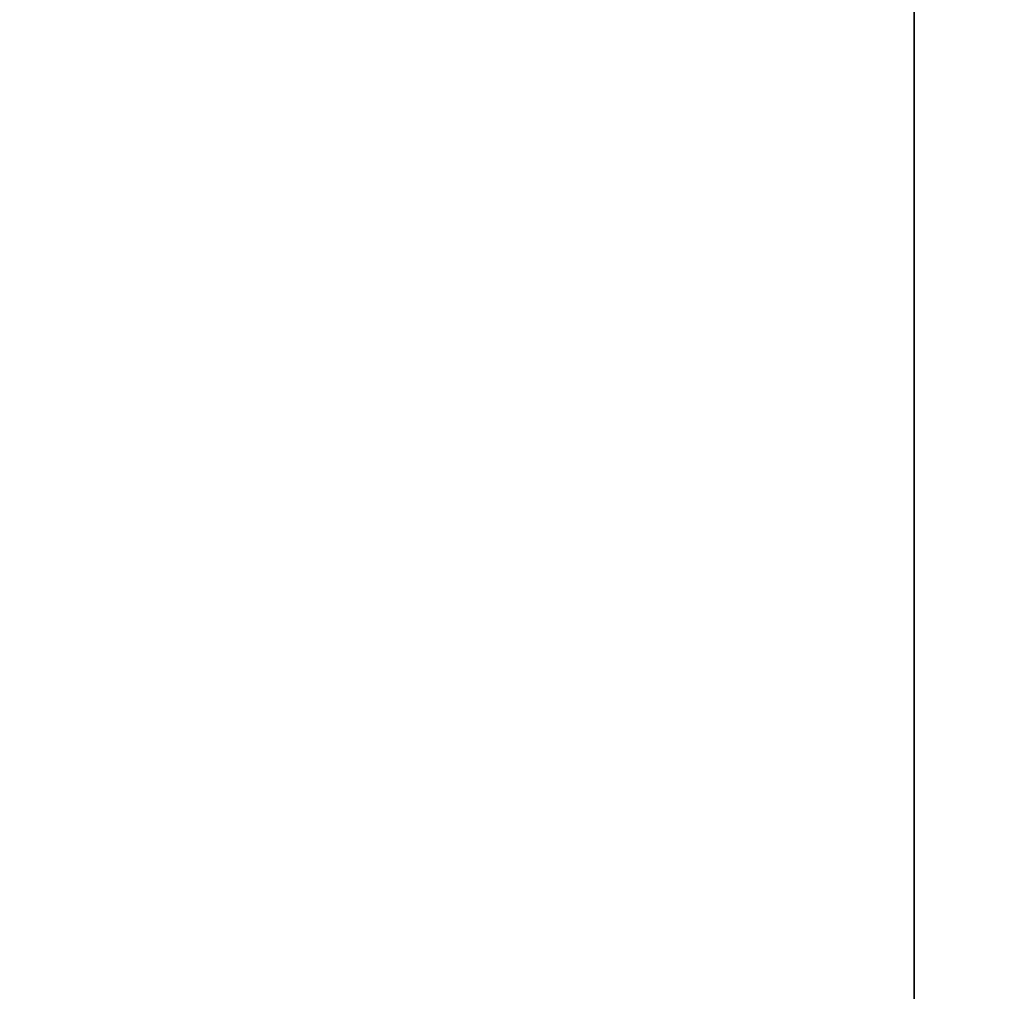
# Model space of a CAD drawing. Extents: x -4.6 to 32.5, y -2.8 to 24.
# Tile 168 of 256: x 2.126 to 2.241, y 2.556 to 2.67. Entities that reach past the tile are written whole.
import ezdxf

# ---------------------------------------------------------------- set-up
doc = ezdxf.new("R2010")
doc.units = 0

# ---------------------------------------------------------------- blocks, each defined once
blk = doc.blocks.new('Box-be300514-5f88-4fb0-88c5-2a2d2a6ac150')
at = {"color": 253, "linetype": 'Continuous', "true_color": 0xa0a0a0, "transparency": 33554687}
mesh = blk.add_polyface(dxfattribs=at)
corners = [(0, 0, 45.99), (10.91, 0, 45.99), (10.91, 24, 45.99), (0, 24, 45.99), (0, 0, 46), (10.91, 0, 46), (10.91, 24, 46), (0, 24, 46)]
mesh.append_faces([[corners[k] for k in face] for face in [(0, 1, 2, 3), (4, 5, 6, 7), (0, 1, 5, 4), (1, 2, 6, 5), (2, 3, 7, 6), (3, 0, 4, 7)]], dxfattribs={"color": 253})
blk = doc.blocks.new('Box-b5aaab5f-acc6-4b4d-8d09-dd513de3d442')
at = {"color": 253, "linetype": 'Continuous', "true_color": 0xa0a0a0, "transparency": 33554687}
mesh = blk.add_polyface(dxfattribs=at)
corners = [(0, 0), (32.5, 0), (32.5, 24), (0, 24), (0, 0, 0.01), (32.5, 0, 0.01), (32.5, 24, 0.01), (0, 24, 0.01)]
mesh.append_faces([[corners[k] for k in face] for face in [(0, 1, 2, 3), (4, 5, 6, 7), (0, 1, 5, 4), (1, 2, 6, 5), (2, 3, 7, 6), (3, 0, 4, 7)]], dxfattribs={"color": 253})
blk = doc.blocks.new('UpwardOpening-dfb82bfa-7b68-4133-81d2-198d9e8b489a')
at = {"linetype": 'Continuous', "transparency": 33554687}
blk.add_blockref('Box-be300514-5f88-4fb0-88c5-2a2d2a6ac150', (0, 0), dxfattribs=at)
blk = doc.blocks.new('8c25e203-b31c-4eef-afcb-4b63fa59055c')
at = {"linetype": 'Continuous', "transparency": 33554687}
for name in ['Box-be300514-5f88-4fb0-88c5-2a2d2a6ac150', 'Box-b5aaab5f-acc6-4b4d-8d09-dd513de3d442', 'UpwardOpening-dfb82bfa-7b68-4133-81d2-198d9e8b489a']:
    blk.add_blockref(name, (0, 0), dxfattribs=at)
blk = doc.blocks.new('CoilBox-6331a49c-a3b2-4af6-b0e9-f2fec0f42583')
at = {"color": 251, "linetype": 'Continuous', "true_color": 0x5b5b5b, "transparency": 33554687}
mesh = blk.add_polyface(dxfattribs=at)
corners = [(0, 0), (28.04, 0), (28.04, 2), (0, 2), (0, 0, 24.51), (28.04, 0, 24.51), (28.04, 2, 24.51), (0, 2, 24.51)]
mesh.append_faces([[corners[k] for k in face] for face in [(0, 1, 2, 3), (4, 5, 6, 7), (0, 1, 5, 4), (1, 2, 6, 5), (2, 3, 7, 6), (3, 0, 4, 7)]], dxfattribs={"color": 251})
blk = doc.blocks.new('c7f1d276-cce6-4fc3-aceb-3e0e1e96b418')
at = {"linetype": 'Continuous', "transparency": 33554687}
blk.add_blockref('CoilBox-6331a49c-a3b2-4af6-b0e9-f2fec0f42583', (0, 0), dxfattribs=at)
blk = doc.blocks.new('ca9dd54b-1955-4297-b1ac-dbcdc17be144')
at = {"linetype": 'Continuous', "transparency": 33554687}
for name, p in [('8c25e203-b31c-4eef-afcb-4b63fa59055c', (0, 0)), ('c7f1d276-cce6-4fc3-aceb-3e0e1e96b418', (2.23, 2, 19.96))]:
    blk.add_blockref(name, p, dxfattribs=at)

msp = doc.modelspace()

# ---------------------------------------------------------------- block references
at = {"transparency": 33554687}
msp.add_blockref('ca9dd54b-1955-4297-b1ac-dbcdc17be144', (0, 0), dxfattribs=at)

doc.saveas('drawing.dxf')
